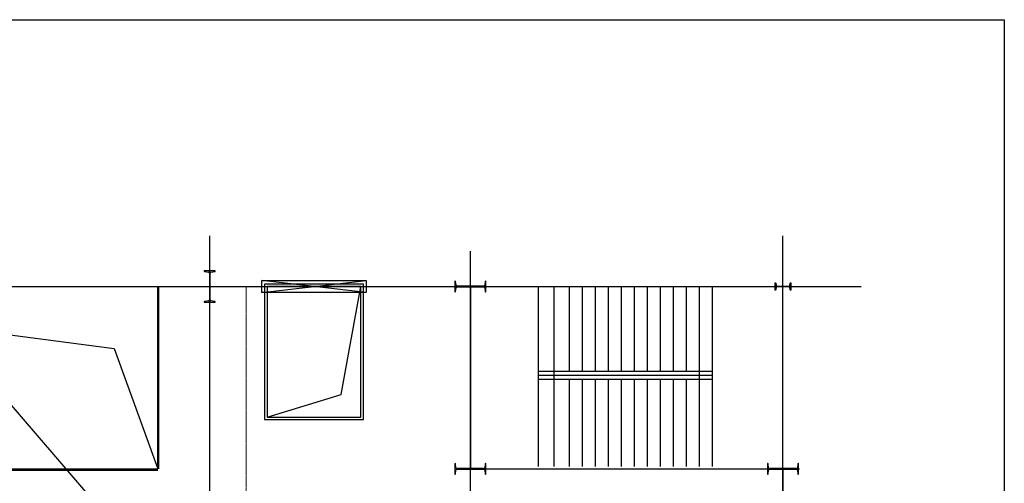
# Model space of a CAD drawing. Header units: inches. Extents: x -204116 to 930598, y -391373 to 256461.
# Tile 62 of 225: x -3326 to 15569, y 41839 to 50728. Entities that reach past the tile are written whole.
import ezdxf

# ---------------------------------------------------------------- set-up
doc = ezdxf.new("R2010")
doc.units = ezdxf.units.IN
doc.header["$LTSCALE"] = 10
doc.header["$MEASUREMENT"] = 0
doc.linetypes.add('CENTER', pattern=[2, 1.25, -0.25, 0.25, -0.25])
doc.linetypes.add('FENCELINE1', pattern='A,0.25,-0.1,[133,ltypeshp.shx,S=0.1,R=0,X=-0.1,Y=0],-0.1,1', length=1.45)

msp = doc.modelspace()

# ---------------------------------------------------------------- linework, layer by layer
at = {"color": 250, "ltscale": 0.01}
msp.add_line((5338.1, 33112.6), (-6639.9, 46989.8), dxfattribs=at)
at = {"color": 250}
for p, q in [((322.3, 33112.7), (322.4, 46583.2)), ((11322.3, 33112.5), (11322.4, 46583)), ((5322.3, 32819.1), (5322.4, 46289.6)), ((-19607.9, 45612.9), (12822.4, 45612.5)), ((-677.6, 45612.7, -4), (-677.6, 42112.7, -4)), ((-677.6, 42112.7), (-677.6, 45612.7)), ((-677.6, 45612.7), (5322.4, 45612.6)), ((3222.4, 45609.6, 2), (1422.4, 45609.6, 2)), ((1422.4, 45609.6, 2), (1422.4, 43109.6, 2)), ((2842.8, 43543.5, 2), (3222.4, 45609.6, 2)), ((3222.4, 43109.6, 2), (3222.4, 45609.6, 2)), ((5322.4, 45612.6), (5322.4, 42113.1)), ((11122.4, 45612.5), (11522.4, 45612.5)), ((11322.4, 45531.2), (11322.4, 45715)), ((1422.4, 43109.6, 2), (2842.8, 43543.5, 2)), ((1422.4, 43109.6, 2), (3222.4, 43109.6, 2)), ((-10677.6, 42112.8), (-677.6, 42112.7)), ((-10677.6, 42112.8), (-677.6, 42112.7)), ((5322.4, 42113.1), (11635.9, 42113)), ((5322.4, 42113.1), (11322.4, 42113)), ((11322.4, 42113), (11322.4, 40113))]:
    msp.add_line(p, q, dxfattribs=at)
at = {"color": 250, "ltscale": 0.05}
for p, q in [((427.4, 45912.7), (217.4, 45912.7)), ((217.4, 45912.7), (217.4, 45908)), ((226, 45898.1), (299.2, 45887.8)), ((316.4, 45868), (316.4, 45357.3)), ((328.4, 45357.3), (328.4, 45868)), ((345.6, 45887.8), (418.8, 45898.1)), ((427.4, 45908), (427.4, 45912.7)), ((5022.4, 45717.6), (5022.4, 45507.6)), ((5027.1, 45717.6), (5022.4, 45717.6)), ((5047.3, 45635.8), (5037, 45709)), ((5037, 45516.2), (5047.3, 45589.4)), ((5577.8, 45618.6), (5067.1, 45618.6)), ((5067.1, 45606.6), (5577.8, 45606.6)), ((5607.9, 45709), (5597.6, 45635.8)), ((5597.6, 45589.4), (5607.9, 45516.2)), ((5622.4, 45717.6), (5617.8, 45717.6)), ((5622.4, 45507.6), (5622.4, 45717.6)), ((5022.4, 45507.6), (5027.1, 45507.6)), ((5617.8, 45507.6), (5622.4, 45507.6)), ((217.4, 45317.3), (217.4, 45312.7)), ((217.4, 45312.7), (427.4, 45312.7)), ((299.2, 45337.5), (226, 45327.2)), ((418.8, 45327.2), (345.6, 45337.5)), ((427.4, 45312.7), (427.4, 45317.3)), ((5027, 42218.1), (5022.4, 42218.1)), ((5022.4, 42218.1), (5022.4, 42008.1)), ((5047.2, 42136.3), (5036.9, 42209.5)), ((5607.8, 42209.5), (5597.5, 42136.3)), ((5622.4, 42218.1), (5617.7, 42218.1)), ((5622.4, 42008.1), (5622.4, 42218.1)), ((11027, 42218), (11022.4, 42218)), ((11022.4, 42218), (11022.4, 42008)), ((11047.2, 42136.2), (11036.9, 42209.4)), ((11607.8, 42209.4), (11597.5, 42136.2)), ((11622.4, 42218), (11617.7, 42218)), ((11622.4, 42008), (11622.4, 42218)), ((5022.4, 42008.1), (5027, 42008.1)), ((5036.9, 42016.7), (5047.2, 42089.9)), ((5577.7, 42119.1), (5067, 42119.1)), ((5067, 42107.1), (5577.7, 42107.1)), ((5597.5, 42089.9), (5607.8, 42016.7)), ((5617.7, 42008.1), (5622.4, 42008.1)), ((11022.4, 42008), (11027, 42008)), ((11036.9, 42016.6), (11047.2, 42089.8)), ((11577.7, 42119), (11067, 42119)), ((11067, 42107), (11577.7, 42107)), ((11597.5, 42089.8), (11607.8, 42016.6)), ((11617.7, 42008), (11622.4, 42008))]:
    msp.add_line(p, q, dxfattribs=at)
at = {"color": 250, "ltscale": 25}
for p, q in [((-10677.6, 45612.8, -4), (-1509.7, 44423.1, -4)), ((3322.4, 45494.6, 2), (1322.4, 45724.6, 2)), ((1322.4, 45494.6, 2), (3322.4, 45724.6, 2)), ((1322.4, 45494.6, 2), (1322.4, 45724.6, 2)), ((1322.4, 45724.6, 2), (3322.4, 45724.6, 2)), ((3322.4, 45724.6, 2), (3322.4, 45494.6, 2)), ((6622.8, 45612.6, 0), (6622.7, 42162.5, 0)), ((6922.6, 45612.6, 0), (6922.6, 42162.5, 0)), ((7222.4, 43987.7, 0), (7222.4, 45612.6, 0)), ((7472.4, 43987.7, 0), (7472.4, 45612.6, 0)), ((7722.4, 43987.7, 0), (7722.4, 45612.6, 0)), ((7972.4, 43987.7, 0), (7972.4, 45612.6, 0)), ((8222.4, 43987.7, 0), (8222.4, 45612.6, 0)), ((8472.4, 43987.7, 0), (8472.4, 45612.6, 0)), ((8722.4, 43987.7, 0), (8722.4, 45612.6, 0)), ((8972.4, 43987.7, 0), (8972.4, 45612.6, 0)), ((9222.4, 43987.7, 0), (9222.4, 45612.6, 0)), ((9472.4, 43987.7, 0), (9472.4, 45612.5, 0)), ((9722.4, 42162.9, 0), (9722.4, 45612.5, 0)), ((9972.4, 42162.9, 0), (9972.4, 45612.5, 0)), ((3322.4, 45494.6, 2), (1322.4, 45494.6, 2)), ((-1509.7, 44423.1, -4), (-677.6, 42112.7)), ((6622.7, 43987.7, -8841409.4), (9972.4, 43987.7, -8841409.4)), ((6622.7, 43912.7, -8841409.4), (9972.4, 43912.7, -8841409.4)), ((6622.7, 43837.7, -8841409.4), (9972.4, 43837.7, -8841409.4)), ((7222.4, 42162.8, 0), (7222.4, 43837.7, 0)), ((7472.4, 42162.8, 0), (7472.4, 43837.7, 0)), ((7722.4, 42162.8, 0), (7722.4, 43837.7, 0)), ((7972.4, 42162.9, 0), (7972.4, 43837.7, 0)), ((8222.4, 42162.9, 0), (8222.4, 43837.7, 0)), ((8472.4, 42162.9, 0), (8472.4, 43837.7, 0)), ((8722.4, 42162.9, 0), (8722.4, 43837.7, 0)), ((8972.4, 42162.9, 0), (8972.4, 43837.7, 0)), ((9222.4, 42162.9, 0), (9222.4, 43837.7, 0)), ((9472.4, 42162.9, 0), (9472.4, 43837.7, 0))]:
    msp.add_line(p, q, dxfattribs=at)
at = {"color": 250, "linetype": 'FENCELINE1', "ltscale": 100}
for p, q in [((-652.6, 42112.7), (-652.6, 45612.7)), ((3272.4, 45659.6, 2), (1372.4, 45659.6, 2)), ((1372.4, 45659.6, 2), (1372.4, 43059.6, 2)), ((3272.4, 43059.6, 2), (3272.4, 45659.6, 2)), ((1372.4, 43059.6, 2), (3272.4, 43059.6, 2)), ((-10677.6, 42087.8), (-677.6, 42087.7))]:
    msp.add_line(p, q, dxfattribs=at)
at = {"color": 1, "linetype": 'CENTER', "lineweight": 0, "ltscale": 0.5}
msp.add_line((1022.3, 33114.8, -59590.7), (1022.3, 45614.8, -59590.7), dxfattribs=at)
msp.add_lwpolyline([(-204115.6, 50727.7), (15569.3, 50727.7), (15569.3, 24836.1), (-204115.6, 24836.1)], close=True)
at = {"color": 250, "ltscale": 0.05, "elevation": 0}
msp.add_lwpolyline([(11172.4, 45542.5), (11172.4, 45682.5), (11174.8, 45682.5, -0.3738847), (11181.7, 45676.5), (11188.5, 45628.4, 0.3738847), (11202.3, 45616.4), (11442.5, 45616.4, 0.3738847), (11456.4, 45628.4), (11463.1, 45676.5, -0.3738847), (11470.1, 45682.5), (11472.4, 45682.5), (11472.4, 45542.5), (11470, 45542.5, -0.3738847), (11463.1, 45548.5), (11456.4, 45596.6, 0.3738847), (11442.5, 45608.7), (11202.3, 45608.7, 0.3738847), (11188.5, 45596.6), (11181.7, 45548.6, -0.3738847), (11174.8, 45542.5)], format="xyb", close=True, dxfattribs=at)
at = {"color": 250, "ltscale": 0.05}
for centre, radius, start, end in [((227.4, 45908), 10, 179.99936, 261.99936), ((296.4, 45868), 20, 359.99936, 81.99936), ((348.4, 45868), 20, 97.99936, 179.99936), ((417.4, 45908), 10, 277.99936, 359.99936), ((5027.1, 45707.6), 10, 7.99936, 89.99936), ((5067.1, 45638.6), 20, 187.99936, 269.99936), ((5067.1, 45586.6), 20, 89.99936, 171.99936), ((5577.8, 45638.6), 20, 269.99936, 351.99936), ((5577.8, 45586.6), 20, 7.99936, 89.99936), ((5617.8, 45707.6), 10, 89.99936, 171.99936), ((296.4, 45357.3), 20, 277.99936, 359.99936), ((348.4, 45357.3), 20, 179.99936, 261.99936), ((5027.1, 45517.6), 10, 269.99936, 351.99936), ((5617.8, 45517.6), 10, 187.99936, 269.99936), ((227.4, 45317.3), 10, 97.99936, 179.99936), ((417.4, 45317.3), 10, 359.99936, 81.99936), ((5027, 42208.1), 10, 7.99936, 89.99936), ((5067, 42139.1), 20, 187.99936, 269.99936), ((5577.7, 42139.1), 20, 269.99936, 351.99936), ((5617.7, 42208.1), 10, 89.99936, 171.99936), ((11027, 42208), 10, 7.99936, 89.99936), ((11067, 42139), 20, 187.99936, 269.99936), ((11577.7, 42139), 20, 269.99936, 351.99936), ((11617.7, 42208), 10, 89.99936, 171.99936), ((5027, 42018.1), 10, 269.99936, 351.99936), ((5067, 42087.1), 20, 89.99936, 171.99936), ((5577.7, 42087.1), 20, 7.99936, 89.99936), ((5617.7, 42018.1), 10, 187.99936, 269.99936), ((11027, 42018), 10, 269.99936, 351.99936), ((11067, 42087), 20, 89.99936, 171.99936), ((11577.7, 42087), 20, 7.99936, 89.99936), ((11617.7, 42018), 10, 187.99936, 269.99936)]:
    msp.add_arc(centre, radius, start, end, dxfattribs=at)

doc.saveas('drawing.dxf')
